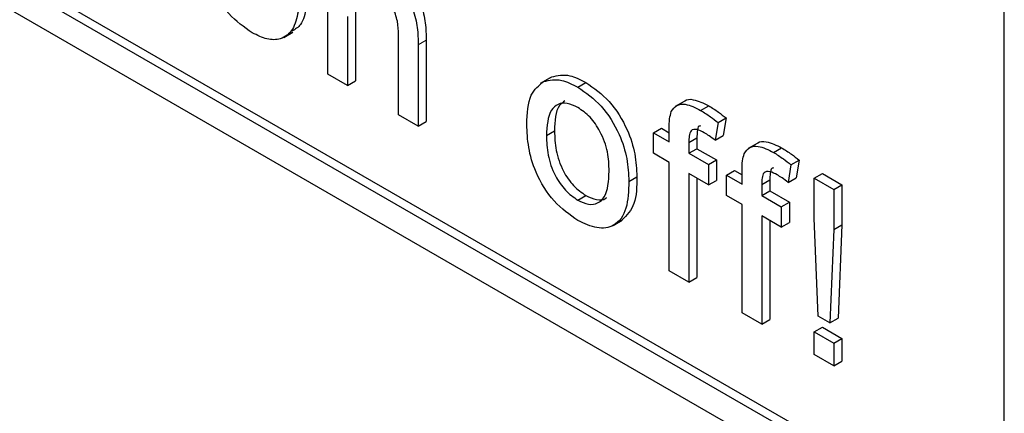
# Paper-space layout 'Blatt2' of a CAD drawing. Header units: millimetres. Extents: x 5 to 418, y 2 to 292.
# Tile 32 of 77: x 82.92 to 86.38, y 169.97 to 171.36. Entities that reach past the tile are written whole.
import ezdxf

# ---------------------------------------------------------------- set-up
doc = ezdxf.new("R2010")
doc.units = ezdxf.units.MM

psp = doc.layouts.new('Blatt2')

# ---------------------------------------------------------------- linework, layer by layer
at = {"color": 7, "linetype": 'Continuous', "lineweight": 25}
for p, q in [((72.0421, 177.6565), (86.1842, 169.4924)), ((75.6907, 175.6808), (86.2125, 169.6067)), ((75.6624, 175.6645), (86.1842, 169.5904)), ((86.3822, 169.7047), (86.3822, 172.7098)), ((84.0059, 171.167), (84.0059, 171.7876)), ((84.103, 171.3868), (84.103, 171.1435)), ((84.0748, 171.3705), (84.0748, 171.1272)), ((83.8503, 171.2965), (83.8821, 171.3149)), ((84.2539, 171.0238), (84.2539, 171.3056)), ((84.3511, 171.2863), (84.3511, 171.0004)), ((84.3228, 171.2699), (84.3228, 170.984)), ((84.0748, 171.1272), (84.0059, 171.167)), ((84.0748, 171.1272), (84.103, 171.1435)), ((84.7837, 171.1531), (84.7519, 171.1348)), ((84.7636, 171.1412), (84.7919, 171.1575)), ((84.8838, 171.1216), (84.9121, 171.1379)), ((85.2572, 171.0715), (85.2254, 171.0532)), ((85.3153, 171.0396), (85.3436, 171.0559)), ((84.3228, 170.984), (84.2539, 171.0238)), ((85.3763, 170.9965), (85.4046, 171.0129)), ((85.4046, 171.0129), (85.3948, 170.9508)), ((84.3228, 170.984), (84.3511, 171.0004)), ((85.1495, 170.9603), (85.1778, 170.9766)), ((85.1778, 170.9766), (85.2046, 170.9611)), ((85.2046, 170.9285), (85.2046, 170.9746)), ((85.3763, 170.9965), (85.3665, 170.9344)), ((84.7734, 170.9509), (84.8017, 170.9672)), ((85.1495, 170.8887), (85.1495, 170.9603)), ((85.1495, 170.9603), (85.2046, 170.9285)), ((85.2735, 170.9271), (85.3018, 170.9434)), ((85.3018, 170.9434), (85.3018, 170.905)), ((85.3665, 170.9344), (85.3948, 170.9508)), ((85.2735, 170.9271), (85.2735, 170.8887)), ((85.2735, 170.8887), (85.3018, 170.905)), ((85.3018, 170.905), (85.3707, 170.8652)), ((85.5135, 170.9236), (85.4817, 170.9052)), ((85.5716, 170.8916), (85.5999, 170.908)), ((85.2046, 170.8568), (85.1495, 170.8887)), ((85.2735, 170.8887), (85.3424, 170.8489)), ((85.2046, 170.475), (85.2046, 170.8568)), ((85.3424, 170.8489), (85.3707, 170.8652)), ((85.3424, 170.8489), (85.3424, 170.7773)), ((85.3707, 170.8652), (85.3707, 170.7936)), ((85.6326, 170.8486), (85.6228, 170.7865)), ((85.6326, 170.8486), (85.6609, 170.8649)), ((85.6609, 170.8649), (85.6511, 170.8028)), ((85.0628, 170.7899), (85.091, 170.8063)), ((85.3424, 170.7773), (85.2735, 170.8171)), ((85.2735, 170.8171), (85.2735, 170.4352)), ((85.3018, 170.8007), (85.3018, 170.4515)), ((85.4058, 170.8123), (85.4341, 170.8286)), ((85.4058, 170.7407), (85.4058, 170.8123)), ((85.4058, 170.8123), (85.4609, 170.7805)), ((85.4341, 170.8286), (85.4609, 170.8132)), ((85.4609, 170.7805), (85.4609, 170.8266)), ((85.6228, 170.7865), (85.6511, 170.8028)), ((85.7145, 170.8012), (85.7428, 170.8175)), ((85.7145, 170.6604), (85.7145, 170.8012)), ((85.7145, 170.8012), (85.7834, 170.7614)), ((85.7428, 170.8175), (85.8117, 170.7777)), ((85.3424, 170.7773), (85.3707, 170.7936)), ((85.5298, 170.7791), (85.5581, 170.7955)), ((85.5298, 170.7791), (85.5298, 170.7407)), ((85.5581, 170.7955), (85.5581, 170.757)), ((85.7834, 170.7614), (85.8117, 170.7777)), ((85.8117, 170.7777), (85.8117, 170.637)), ((84.8838, 170.7238), (84.9121, 170.7401)), ((85.4609, 170.7089), (85.4058, 170.7407)), ((85.5298, 170.7407), (85.5581, 170.757)), ((85.5298, 170.7407), (85.5987, 170.7009)), ((85.5581, 170.757), (85.627, 170.7173)), ((85.7834, 170.7614), (85.7834, 170.6207)), ((85.4609, 170.327), (85.4609, 170.7089)), ((85.5987, 170.7009), (85.627, 170.7173)), ((85.5987, 170.7009), (85.5987, 170.6293)), ((85.627, 170.7173), (85.627, 170.6457)), ((85.5987, 170.6293), (85.5298, 170.6691)), ((85.5298, 170.6691), (85.5298, 170.2872)), ((85.7283, 170.3158), (85.7145, 170.6604)), ((85.0081, 170.6348), (85.0399, 170.6531)), ((85.5581, 170.6528), (85.5581, 170.3036)), ((85.5987, 170.6293), (85.627, 170.6457)), ((85.7834, 170.6207), (85.8117, 170.637)), ((85.8117, 170.637), (85.7979, 170.3083)), ((85.7834, 170.6207), (85.7696, 170.292)), ((85.2735, 170.4352), (85.2046, 170.475)), ((85.2735, 170.4352), (85.3018, 170.4515)), ((85.5298, 170.2872), (85.4609, 170.327)), ((85.7696, 170.292), (85.7283, 170.3158)), ((85.5298, 170.2872), (85.5581, 170.3036)), ((85.7696, 170.292), (85.7979, 170.3083)), ((85.7145, 170.2602), (85.7428, 170.2765)), ((85.7145, 170.2602), (85.7834, 170.2204)), ((85.7145, 170.1806), (85.7145, 170.2602)), ((85.7428, 170.2765), (85.8117, 170.2367)), ((85.7834, 170.2204), (85.8117, 170.2367)), ((85.7834, 170.2204), (85.7834, 170.1408)), ((85.8117, 170.2367), (85.8117, 170.1572)), ((85.7834, 170.1408), (85.7145, 170.1806)), ((85.7834, 170.1408), (85.8117, 170.1572))]:
    psp.add_line(p, q, dxfattribs=at)
at = {"color": 7, "linetype": 'Continuous', "lineweight": 18}
psp.add_line((84.3228, 171.2699), (84.3511, 171.2863), dxfattribs=at)
at = {"color": 7, "linetype": 'Continuous', "lineweight": 25}
for points, knots in [([(83.7399, 171.3126), (83.7113, 171.3325), (83.6543, 171.3723), (83.5933, 171.4737), (83.5667, 171.5684), (83.5646, 171.621), (83.5635, 171.6473)], [0, 0, 0, 0, 0.279595, 0.558341, 0.778834, 1, 1, 1, 1]), ([(84.2182, 171.5385), (84.24, 171.5238), (84.2834, 171.4945), (84.3344, 171.4183), (84.3499, 171.3458), (84.3507, 171.3062), (84.3511, 171.2863)], [0, 0, 0, 0, 0.2803178, 0.5583395, 0.7785536, 1, 1, 1, 1]), ([(84.19, 171.5222), (84.2117, 171.5074), (84.2551, 171.4781), (84.3061, 171.4019), (84.3216, 171.3295), (84.3224, 171.2898), (84.3228, 171.2699)], [0, 0, 0, 0, 0.2803178, 0.5583395, 0.7785536, 1, 1, 1, 1]), ([(84.2539, 171.3056), (84.2534, 171.3211), (84.2524, 171.3518), (84.2357, 171.4012), (84.2054, 171.4393), (84.1848, 171.4528), (84.1744, 171.4595)], [0, 0, 0, 0, 0.281222, 0.559777, 0.779378, 1, 1, 1, 1]), ([(83.9011, 171.3866), (83.8961, 171.3643), (83.8859, 171.3199), (83.8439, 171.2883), (83.7924, 171.2866), (83.7574, 171.3039), (83.7399, 171.3126)], [0, 0, 0, 0, 0.280202, 0.55951, 0.779586, 1, 1, 1, 1]), ([(83.9294, 171.4029), (83.9249, 171.3797), (83.9174, 171.3407), (83.8906, 171.325), (83.8797, 171.3187)], [0, 0, 0, 0, 0.593899, 1, 1, 1, 1]), ([(84.7636, 171.1412), (84.784, 171.1457), (84.8204, 171.1539), (84.8644, 171.1315), (84.8838, 171.1216)], [0, 0, 0, 0, 0.559033, 1, 1, 1, 1]), ([(84.7919, 171.1575), (84.8122, 171.162), (84.8487, 171.1702), (84.8927, 171.1478), (84.9121, 171.1379)], [0, 0, 0, 0, 0.559033, 1, 1, 1, 1]), ([(84.7045, 170.9904), (84.706, 171.0285), (84.7088, 171.0963), (84.7469, 171.1275), (84.7636, 171.1412)], [0, 0, 0, 0, 0.560963, 1, 1, 1, 1]), ([(84.8838, 171.1216), (84.9121, 171.1017), (84.9685, 171.062), (85.0299, 170.9629), (85.0593, 170.8685), (85.0616, 170.8162), (85.0628, 170.7899)], [0, 0, 0, 0, 0.279556, 0.5586, 0.778991, 1, 1, 1, 1]), ([(84.9121, 171.1379), (84.9404, 171.118), (84.9968, 171.0783), (85.0582, 170.9792), (85.0875, 170.8849), (85.0899, 170.8325), (85.091, 170.8063)], [0, 0, 0, 0, 0.279556, 0.5586, 0.778991, 1, 1, 1, 1]), ([(85.2579, 171.0707), (85.2586, 171.0715), (85.2657, 171.0797), (85.2958, 171.0795), (85.3255, 171.0649), (85.3436, 171.0559)], [0, 0, 0, 0, 0.041167, 0.414036, 1, 1, 1, 1]), ([(84.8838, 171.05), (84.8712, 171.056), (84.846, 171.0681), (84.813, 171.0635), (84.7782, 171.0332), (84.7754, 170.9848), (84.7734, 170.9509)], [0, 0, 0, 0, 0.1871365, 0.3740246, 0.5610972, 1, 1, 1, 1]), ([(84.8382, 171.073), (84.8314, 171.0682), (84.8047, 171.0491), (84.803, 171.0022), (84.8017, 170.9672)], [0, 0, 0, 0, 0.254643, 1, 1, 1, 1]), ([(84.9939, 170.826), (84.993, 170.8481), (84.9914, 170.8921), (84.9671, 170.9611), (84.9279, 171.019), (84.8985, 171.0397), (84.8838, 171.05)], [0, 0, 0, 0, 0.281064, 0.560316, 0.780174, 1, 1, 1, 1]), ([(85.2119, 171.0352), (85.2178, 171.0436), (85.2295, 171.0603), (85.2667, 171.0645), (85.2968, 171.0491), (85.3153, 171.0396)], [0, 0, 0, 0, 0.279458, 0.559661, 1, 1, 1, 1]), ([(85.3153, 171.0396), (85.3268, 171.0324), (85.3473, 171.0196), (85.3674, 171.0036), (85.3763, 170.9965)], [0, 0, 0, 0, 0.559945, 1, 1, 1, 1]), ([(85.3436, 171.0559), (85.3551, 171.0488), (85.3756, 171.036), (85.3957, 171.0199), (85.4046, 171.0129)], [0, 0, 0, 0, 0.559945, 1, 1, 1, 1]), ([(85.2046, 170.9746), (85.2047, 170.9869), (85.2048, 171.0088), (85.2097, 171.0272), (85.2119, 171.0352)], [0, 0, 0, 0, 0.56037, 1, 1, 1, 1]), ([(84.8838, 170.6522), (84.855, 170.6724), (84.7974, 170.7126), (84.7349, 170.8146), (84.7078, 170.9105), (84.7056, 170.9638), (84.7045, 170.9904)], [0, 0, 0, 0, 0.279616, 0.558371, 0.778858, 1, 1, 1, 1]), ([(85.328, 170.9607), (85.3194, 170.9653), (85.3024, 170.9746), (85.28, 170.9721), (85.2742, 170.9498), (85.2738, 170.9347), (85.2735, 170.9271)], [0, 0, 0, 0, 0.281469, 0.5577195, 0.7785164, 1, 1, 1, 1]), ([(85.3149, 170.985), (85.3131, 170.9848), (85.3054, 170.9842), (85.303, 170.9654), (85.3022, 170.9507), (85.3018, 170.9434)], [0, 0, 0, 0, 0.131284, 0.564968, 1, 1, 1, 1]), ([(84.7734, 170.9509), (84.7742, 170.9285), (84.7759, 170.884), (84.799, 170.8139), (84.8391, 170.7552), (84.8689, 170.7342), (84.8838, 170.7238)], [0, 0, 0, 0, 0.281129, 0.560384, 0.780159, 1, 1, 1, 1]), ([(84.8017, 170.9672), (84.8025, 170.9449), (84.8042, 170.9003), (84.8273, 170.8302), (84.8674, 170.7715), (84.8972, 170.7506), (84.9121, 170.7401)], [0, 0, 0, 0, 0.281129, 0.560384, 0.780159, 1, 1, 1, 1]), ([(85.3665, 170.9344), (85.3594, 170.9398), (85.3466, 170.9494), (85.3337, 170.9572), (85.328, 170.9607)], [0, 0, 0, 0, 0.559924, 1, 1, 1, 1]), ([(85.4682, 170.8873), (85.4741, 170.8956), (85.4858, 170.9123), (85.523, 170.9166), (85.5531, 170.9011), (85.5716, 170.8916)], [0, 0, 0, 0, 0.279458, 0.559661, 1, 1, 1, 1]), ([(85.5141, 170.9227), (85.5149, 170.9235), (85.522, 170.9318), (85.5521, 170.9316), (85.5818, 170.9169), (85.5999, 170.908)], [0, 0, 0, 0, 0.041167, 0.414036, 1, 1, 1, 1]), ([(85.5999, 170.908), (85.6114, 170.9008), (85.6319, 170.888), (85.652, 170.872), (85.6609, 170.8649)], [0, 0, 0, 0, 0.559945, 1, 1, 1, 1]), ([(85.4609, 170.8266), (85.461, 170.8389), (85.4611, 170.8609), (85.466, 170.8792), (85.4682, 170.8873)], [0, 0, 0, 0, 0.56037, 1, 1, 1, 1]), ([(85.5716, 170.8916), (85.5831, 170.8845), (85.6036, 170.8717), (85.6237, 170.8556), (85.6326, 170.8486)], [0, 0, 0, 0, 0.559945, 1, 1, 1, 1]), ([(85.5712, 170.837), (85.5694, 170.8369), (85.5617, 170.8362), (85.5593, 170.8174), (85.5585, 170.8028), (85.5581, 170.7955)], [0, 0, 0, 0, 0.131284, 0.564968, 1, 1, 1, 1]), ([(84.8838, 170.7238), (84.8966, 170.7177), (84.9221, 170.7056), (84.9549, 170.7113), (84.9895, 170.7427), (84.9921, 170.7916), (84.9939, 170.826)], [0, 0, 0, 0, 0.187044, 0.373945, 0.560983, 1, 1, 1, 1]), ([(85.091, 170.8063), (85.0906, 170.7721), (85.0898, 170.7055), (85.0557, 170.671), (85.0391, 170.6542)], [0, 0, 0, 0, 0.512915, 1, 1, 1, 1]), ([(85.5843, 170.8127), (85.5757, 170.8174), (85.5587, 170.8266), (85.5363, 170.8242), (85.5305, 170.8019), (85.5301, 170.7867), (85.5298, 170.7791)], [0, 0, 0, 0, 0.281469, 0.557719, 0.778516, 1, 1, 1, 1]), ([(85.6228, 170.7865), (85.6157, 170.7919), (85.6029, 170.8014), (85.59, 170.8093), (85.5843, 170.8127)], [0, 0, 0, 0, 0.559924, 1, 1, 1, 1]), ([(85.0628, 170.7899), (85.0618, 170.7567), (85.0599, 170.6905), (85.0179, 170.6298), (84.9524, 170.6205), (84.9067, 170.6416), (84.8838, 170.6522)], [0, 0, 0, 0, 0.281033, 0.559513, 0.779602, 1, 1, 1, 1]), ([(84.9121, 170.7401), (84.9247, 170.7343), (84.9498, 170.7228), (84.9754, 170.7239), (84.984, 170.7324), (84.9852, 170.7335)], [0, 0, 0, 0, 0.465388, 0.930416, 1, 1, 1, 1])]:
    psp.add_open_spline(points, degree=3, knots=knots, dxfattribs=at)

doc.saveas('drawing.dxf')
